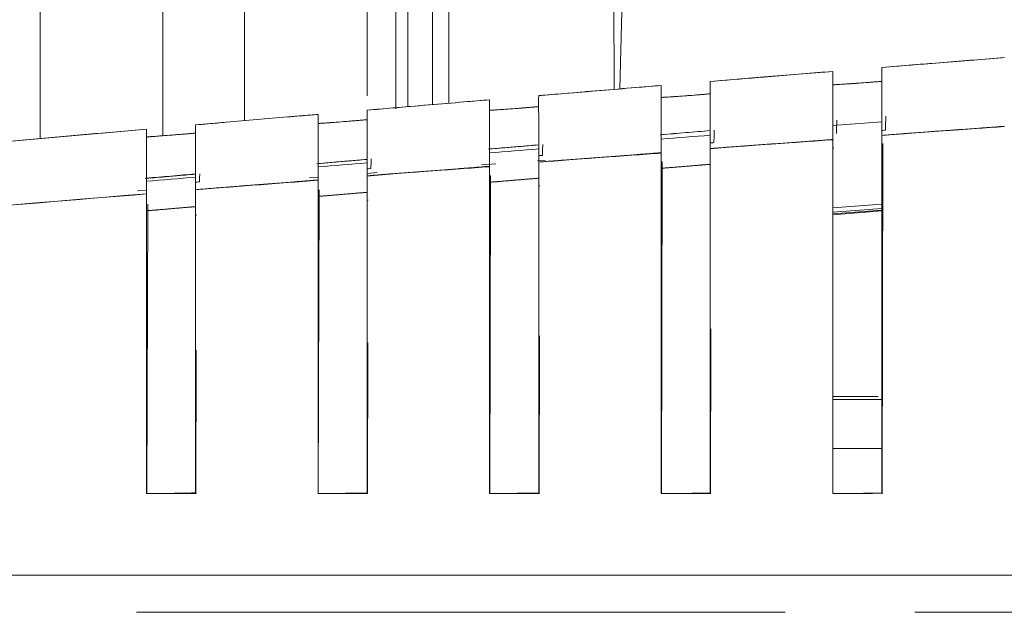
# Model space of a CAD drawing. Header units: millimetres. Extents: x 19 to 844, y 7 to 552.
# Tile 8 of 177: x 96.85 to 106.49, y 114.45 to 120.25. Entities that reach past the tile are written whole.
import ezdxf

# ---------------------------------------------------------------- set-up
doc = ezdxf.new("R2010")
doc.units = ezdxf.units.MM
doc.linetypes.add('PHANTOM', pattern=[12.7, 6.35, -1.27, 1.27, -1.27, 1.27, -1.27])

msp = doc.modelspace()

# ---------------------------------------------------------------- linework, layer by layer
at = {"color": 8, "linetype": 'PHANTOM', "lineweight": 0}
for p, q in [((102.6661, 119.5692), (102.6515, 132.8412)), ((100.8883, 130.6413), (100.8883, 119.42)), ((59.8902, 114.4463), (313.4065, 114.4463))]:
    msp.add_line(p, q, dxfattribs=at)
at = {"color": 7, "linetype": 'Continuous', "lineweight": 15}
for p, q in [((100.6483, 130.6299), (100.6483, 119.3997)), ((101.0483, 119.4336), (101.0483, 130.649)), ((100.2483, 130.6108), (100.2483, 119.5058)), ((98.2483, 130.4426), (98.2483, 119.1151)), ((99.0483, 119.2625), (99.0483, 130.5227)), ((97.0483, 119.0878), (97.0483, 130.2896)), ((102.9998, 130.1576), (102.7227, 119.574)), ((100.5283, 121.9315), (100.5283, 119.3772)), ((99.7684, 119.3248), (99.7684, 119.3248)), ((99.7684, 119.3248), (99.7684, 119.3248)), ((105.2884, 119.2524), (104.8084, 119.2152)), ((104.8444, 119.1763), (104.8472, 119.2674)), ((104.8432, 119.1361), (104.8444, 119.1752)), ((103.1679, 119.1296), (103.1166, 119.1253)), ((103.1283, 117.5676), (103.1283, 119.0826)), ((103.1679, 119.1289), (103.1679, 119.1296)), ((101.4886, 118.9893), (101.4368, 118.9849)), ((101.4886, 118.9887), (101.4886, 118.9893)), ((101.9283, 118.9861), (101.9283, 118.9351)), ((104.8071, 118.994), (104.8171, 118.9947)), ((105.2912, 115.6082), (105.2983, 119.0379)), ((100.2483, 118.8836), (100.2483, 118.8839)), ((101.4483, 118.8942), (101.4483, 118.9474)), ((101.9182, 118.8688), (101.9912, 118.8739)), ((103.1271, 118.8586), (103.1375, 118.8594)), ((103.1375, 118.8594), (103.1304, 115.6115)), ((99.8093, 118.8467), (99.7569, 118.8422)), ((99.7683, 118.8429), (99.7683, 118.8426)), ((99.7683, 118.7605), (99.7683, 118.8096)), ((99.8093, 118.8462), (99.8093, 118.8467)), ((100.2483, 118.8491), (100.2483, 118.8007)), ((101.3682, 118.831), (101.5087, 118.8406)), ((98.1299, 118.7016), (98.0772, 118.6969)), ((98.0883, 118.6998), (98.0883, 118.6976)), ((98.1299, 118.7012), (98.1299, 118.7016)), ((98.5683, 118.7096), (98.5683, 118.6644)), ((99.6847, 118.7032), (99.7683, 118.7096)), ((100.2483, 118.7465), (100.3459, 118.754)), ((101.4471, 118.721), (101.4579, 118.7218)), ((101.4579, 118.7218), (101.4507, 115.6115)), ((98.0017, 118.5739), (98.0883, 118.5806)), ((99.7794, 118.5858), (99.7709, 115.6115)), ((101.9284, 118.624), (101.9389, 118.6249)), ((100.2483, 118.482), (100.2484, 118.482)), ((100.2484, 118.482), (100.2593, 118.4829)), ((98.1003, 118.4455), (98.0911, 115.6115)), ((104.8083, 118.4091), (105.2883, 118.4464)), ((105.2883, 118.4031), (104.8083, 118.3662)), ((104.8083, 118.3504), (105.2883, 118.3873)), ((105.2883, 118.3781), (104.8083, 118.3414)), ((98.5684, 118.3375), (98.5798, 118.3385)), ((103.6114, 115.6082), (103.615, 117.2233)), ((101.9317, 115.6081), (101.9354, 117.1552)), ((100.2519, 115.6081), (100.2557, 117.0861)), ((98.5722, 115.6082), (98.5761, 117.016)), ((104.8083, 116.5615), (105.253, 116.5621)), ((104.8121, 116.5315), (105.2891, 116.5315)), ((104.8112, 116.0515), (105.2892, 116.0515)), ((103.1283, 115.6115), (103.1283, 115.8799)), ((98.0883, 115.6115), (98.5683, 115.6115)), ((99.7683, 115.6115), (100.2483, 115.6115)), ((101.4483, 115.6115), (101.9283, 115.6115)), ((103.1283, 115.6115), (103.6086, 115.6115)), ((313.4065, 114.8115), (59.8902, 114.8115))]:
    msp.add_line(p, q, dxfattribs=at)
for points, knots in [([(60.9433, 117.5934), (61.0802, 117.679), (61.3412, 117.8423), (61.9501, 118.2254), (62.7222, 118.7148), (63.6231, 119.2917), (64.2966, 119.7262), (64.8008, 120.053), (65.3632, 120.4185), (66.112, 120.9074), (67.0064, 121.4942), (67.8253, 122.033), (68.4899, 122.4708), (69.0189, 122.8191), (69.5942, 123.1976), (70.3182, 123.673), (71.2417, 124.2766), (72.1958, 124.8951), (73.4955, 125.7271), (75.1328, 126.7505), (77.1957, 127.9736), (79.0295, 128.9766), (80.6204, 129.7739), (82.5208, 130.658), (84.4137, 131.4152), (86.2407, 132.0208), (87.6041, 132.4336), (89.0129, 132.8006), (90.4458, 133.1143), (91.4868, 133.316), (92.5029, 133.4897), (93.5399, 133.6444), (94.617, 133.7826), (95.761, 133.9057), (96.9349, 134.0079), (98.1213, 134.0881), (99.0961, 134.137), (99.8733, 134.1665), (100.442, 134.1837), (101.0048, 134.1965), (101.5544, 134.2051), (102.1013, 134.2105), (102.4639, 134.2111), (102.6483, 134.2115)], [0, 0, 0, 0, 0.013363, 0.025483, 0.059403, 0.088116, 0.112332, 0.124151, 0.136111, 0.165436, 0.194236, 0.219705, 0.241304, 0.254814, 0.267806, 0.293323, 0.319711, 0.349745, 0.377, 0.431706, 0.48815, 0.545089, 0.57512, 0.607712, 0.683944, 0.705918, 0.726946, 0.770633, 0.792052, 0.811439, 0.830502, 0.848906, 0.867878, 0.887617, 0.908295, 0.927592, 0.946779, 0.955965, 0.965137, 0.97406, 0.982825, 0.991263, 1, 1, 1, 1]), ([(106.4884, 119.881), (106.2884, 119.865), (105.8884, 119.833), (105.4884, 119.8007), (105.2883, 119.7845)], [0, 0, 0, 0, 0.499812, 1, 1, 1, 1]), ([(106.4655, 119.8792), (106.2492, 119.8619), (105.872, 119.8317), (105.4949, 119.8012), (105.3341, 119.7882)], [0, 0, 0, 0, 0.573551, 1, 1, 1, 1]), ([(106.4655, 119.8792), (106.2492, 119.8619), (105.872, 119.8317), (105.4949, 119.8012), (105.3341, 119.7882)], [0, 0, 0, 0, 0.573551, 1, 1, 1, 1]), ([(104.8084, 119.7456), (104.6084, 119.7293), (104.2084, 119.6967), (103.8084, 119.6638), (103.6083, 119.6474)], [0, 0, 0, 0, 0.4998084, 1, 1, 1, 1]), ([(104.8084, 119.7456), (104.5844, 119.7274), (104.1989, 119.6959), (103.8134, 119.6642), (103.6518, 119.6509)], [0, 0, 0, 0, 0.580843, 1, 1, 1, 1]), ([(104.8084, 119.7456), (104.5844, 119.7274), (104.1989, 119.6959), (103.8134, 119.6642), (103.6518, 119.6509)], [0, 0, 0, 0, 0.580843, 1, 1, 1, 1]), ([(104.8078, 119.0787), (104.8078, 119.0968), (104.8078, 119.1332), (104.8078, 119.1872), (104.8079, 119.241), (104.808, 119.294), (104.8085, 119.3668), (104.8087, 119.4608), (104.8083, 119.5558), (104.8083, 119.6307), (104.8082, 119.6838), (104.8082, 119.7206), (104.8083, 119.7425), (104.8083, 119.7446), (104.8084, 119.7456)], [0, 0, 0, 0, 0.048715, 0.098407, 0.148983, 0.200336, 0.252348, 0.367462, 0.502393, 0.605677, 0.708047, 0.808475, 0.906044, 1, 1, 1, 1]), ([(105.2883, 119.7845), (105.2883, 119.7844), (105.2883, 119.7842), (105.2883, 119.7792), (105.2882, 119.7706), (105.2882, 119.7579), (105.2882, 119.7412), (105.2882, 119.7204), (105.2882, 119.6956), (105.2883, 119.667), (105.2883, 119.6347), (105.2884, 119.5834), (105.2883, 119.5029), (105.2884, 119.4067), (105.2883, 119.3144), (105.2883, 119.227), (105.2883, 119.1573), (105.2884, 119.1185)], [0, 0, 0, 0, 0.0473641, 0.0956284, 0.1447017, 0.1944817, 0.2448561, 0.2957038, 0.3468962, 0.3982998, 0.4497774, 0.5011913, 0.6198129, 0.7512568, 0.8112349, 0.8949631, 1, 1, 1, 1]), ([(103.6083, 119.6474), (103.6083, 119.6472), (103.6083, 119.6469), (103.6083, 119.6407), (103.6082, 119.6301), (103.6082, 119.6146), (103.6082, 119.5941), (103.6082, 119.5688), (103.6082, 119.5386), (103.6082, 119.5038), (103.6083, 119.4504), (103.6083, 119.3698), (103.6084, 119.2755), (103.6083, 119.1857), (103.6083, 119.0987), (103.6083, 119.0287), (103.6083, 118.9895)], [0, 0, 0, 0, 0.052351, 0.105844, 0.160361, 0.215766, 0.271909, 0.328627, 0.385746, 0.443083, 0.500454, 0.621151, 0.74905, 0.808403, 0.892885, 1, 1, 1, 1]), ([(105.2883, 119.6495), (105.2879, 119.6493), (105.2871, 119.649), (105.2803, 119.6482), (105.2675, 119.6468), (105.2461, 119.6449), (105.2142, 119.6422), (105.1756, 119.639), (105.1173, 119.6345), (105.0381, 119.6287), (104.9476, 119.6223), (104.8857, 119.6183), (104.8482, 119.6161), (104.8261, 119.615), (104.811, 119.6144), (104.8093, 119.6146), (104.8083, 119.6147)], [0, 0, 0, 0, 0.0449179, 0.0884574, 0.1314943, 0.1946694, 0.2590035, 0.324197, 0.3886679, 0.5160667, 0.6358242, 0.7518475, 0.8111047, 0.8702696, 0.9345576, 1, 1, 1, 1]), ([(105.2883, 119.6495), (105.2879, 119.6493), (105.2871, 119.649), (105.2803, 119.6482), (105.2675, 119.6468), (105.2461, 119.6449), (105.2142, 119.6422), (105.1756, 119.639), (105.1173, 119.6345), (105.0381, 119.6287), (104.9476, 119.6223), (104.8857, 119.6183), (104.8482, 119.6161), (104.8261, 119.615), (104.811, 119.6144), (104.8093, 119.6146), (104.8083, 119.6147)], [0, 0, 0, 0, 0.0449179, 0.0884574, 0.1314943, 0.1946694, 0.2590035, 0.324197, 0.3886679, 0.5160667, 0.6358242, 0.7518475, 0.8111047, 0.8702696, 0.9345576, 1, 1, 1, 1]), ([(104.8083, 119.6147), (104.8087, 119.6146), (104.8095, 119.6145), (104.8155, 119.6146), (104.8253, 119.615), (104.8389, 119.6156), (104.8563, 119.6166), (104.8877, 119.6185), (104.9454, 119.6223), (105.0459, 119.6292), (105.1448, 119.6363), (105.2162, 119.6424), (105.2577, 119.6458), (105.2837, 119.6484), (105.2868, 119.6491), (105.2883, 119.6495)], [0, 0, 0, 0, 0.040476, 0.081359, 0.122651, 0.164358, 0.206481, 0.249024, 0.355615, 0.484799, 0.653706, 0.740752, 0.83216, 0.91857, 1, 1, 1, 1]), ([(103.1284, 119.6078), (103.0455, 119.6009), (102.8456, 119.5843), (102.5294, 119.558), (102.2122, 119.5316), (102.0121, 119.5148), (101.9283, 119.5078)], [0, 0, 0, 0, 0.20712, 0.499805, 0.790503, 1, 1, 1, 1]), ([(103.1284, 119.6078), (102.9044, 119.5892), (102.5181, 119.5571), (102.1317, 119.5248), (101.9693, 119.5112)], [0, 0, 0, 0, 0.579585, 1, 1, 1, 1]), ([(103.1284, 119.6078), (102.9044, 119.5892), (102.5181, 119.5571), (102.1317, 119.5248), (101.9693, 119.5112)], [0, 0, 0, 0, 0.579585, 1, 1, 1, 1]), ([(103.1283, 118.9493), (103.1283, 118.967), (103.1283, 119.001), (103.1283, 119.049), (103.1283, 119.0918), (103.1283, 119.1294), (103.1283, 119.1618), (103.1284, 119.1889), (103.1284, 119.2468), (103.1283, 119.3299), (103.1283, 119.4225), (103.1282, 119.4935), (103.1282, 119.5461), (103.1282, 119.5826), (103.1283, 119.6045), (103.1283, 119.6067), (103.1284, 119.6078)], [0, 0, 0, 0, 0.048365, 0.0930132, 0.1336484, 0.17003, 0.2019686, 0.2293191, 0.2519745, 0.3801595, 0.5011416, 0.6044265, 0.7069202, 0.8075999, 0.9055486, 1, 1, 1, 1]), ([(101.4484, 119.4675), (101.3655, 119.4605), (101.1656, 119.4436), (100.8494, 119.4169), (100.5322, 119.39), (100.3321, 119.3729), (100.2483, 119.3658)], [0, 0, 0, 0, 0.207082, 0.499802, 0.790468, 1, 1, 1, 1]), ([(101.4484, 119.4675), (101.2244, 119.4486), (100.8371, 119.4159), (100.4499, 119.3829), (100.2865, 119.369)], [0, 0, 0, 0, 0.578208, 1, 1, 1, 1]), ([(101.4484, 119.4675), (101.2244, 119.4486), (100.8371, 119.4159), (100.4499, 119.3829), (100.2865, 119.369)], [0, 0, 0, 0, 0.578208, 1, 1, 1, 1]), ([(101.4483, 118.8162), (101.4483, 118.8335), (101.4483, 118.8668), (101.4483, 118.9137), (101.4483, 118.9559), (101.4483, 118.9931), (101.4483, 119.0253), (101.4484, 119.0526), (101.4484, 119.1102), (101.4483, 119.1925), (101.4483, 119.284), (101.4482, 119.3543), (101.4482, 119.4062), (101.4482, 119.4424), (101.4483, 119.4642), (101.4483, 119.4664), (101.4484, 119.4675)], [0, 0, 0, 0, 0.047656, 0.09179, 0.132128, 0.168446, 0.200568, 0.228356, 0.251709, 0.379853, 0.500909, 0.60425, 0.70678, 0.807493, 0.905484, 1, 1, 1, 1]), ([(101.9283, 119.5078), (101.9283, 119.5076), (101.9283, 119.5072), (101.9283, 119.5011), (101.9282, 119.4906), (101.9282, 119.4752), (101.9282, 119.455), (101.9282, 119.4299), (101.9282, 119.4001), (101.9282, 119.3657), (101.9283, 119.3129), (101.9283, 119.2333), (101.9284, 119.1395), (101.9283, 119.0499), (101.9283, 118.9638), (101.9283, 118.8952), (101.9283, 118.8571)], [0, 0, 0, 0, 0.052394, 0.105918, 0.160455, 0.215872, 0.27202, 0.328738, 0.385854, 0.443189, 0.50056, 0.621343, 0.749205, 0.810458, 0.894819, 1, 1, 1, 1]), ([(103.6083, 119.5268), (103.6079, 119.5266), (103.6071, 119.5263), (103.6003, 119.5255), (103.5874, 119.5242), (103.5658, 119.5222), (103.5337, 119.5195), (103.495, 119.5163), (103.4365, 119.5117), (103.3573, 119.5058), (103.2671, 119.4993), (103.2055, 119.4952), (103.1681, 119.4928), (103.1461, 119.4916), (103.1311, 119.4909), (103.1293, 119.4911), (103.1283, 119.4912)], [0, 0, 0, 0, 0.045044, 0.0886881, 0.1318155, 0.1951695, 0.25973, 0.3251302, 0.3897637, 0.5172528, 0.6367029, 0.7521573, 0.8111822, 0.8701973, 0.9345531, 1, 1, 1, 1]), ([(103.6083, 119.5268), (103.6079, 119.5266), (103.6071, 119.5263), (103.6003, 119.5255), (103.5874, 119.5242), (103.5658, 119.5222), (103.5337, 119.5195), (103.495, 119.5163), (103.4365, 119.5117), (103.3573, 119.5058), (103.2671, 119.4993), (103.2055, 119.4952), (103.1681, 119.4928), (103.1461, 119.4916), (103.1311, 119.4909), (103.1293, 119.4911), (103.1283, 119.4912)], [0, 0, 0, 0, 0.045044, 0.0886881, 0.1318155, 0.1951695, 0.25973, 0.3251302, 0.3897637, 0.5172528, 0.6367029, 0.7521573, 0.8111822, 0.8701973, 0.9345531, 1, 1, 1, 1]), ([(103.1283, 119.4912), (103.1287, 119.4911), (103.1295, 119.491), (103.1355, 119.4911), (103.1452, 119.4916), (103.1588, 119.4923), (103.1762, 119.4933), (103.2074, 119.4953), (103.2648, 119.4992), (103.3643, 119.5063), (103.4633, 119.5135), (103.5353, 119.5197), (103.5774, 119.5232), (103.6036, 119.5258), (103.6068, 119.5264), (103.6083, 119.5268)], [0, 0, 0, 0, 0.040341, 0.081121, 0.122342, 0.164009, 0.206125, 0.248692, 0.354456, 0.483575, 0.649741, 0.740043, 0.831522, 0.918168, 1, 1, 1, 1]), ([(100.2483, 119.3658), (100.2483, 119.3656), (100.2483, 119.3652), (100.2483, 119.3591), (100.2482, 119.3487), (100.2482, 119.3334), (100.2482, 119.3135), (100.2482, 119.2887), (100.2482, 119.2593), (100.2482, 119.2254), (100.2483, 119.1733), (100.2483, 119.0947), (100.2484, 119.0016), (100.2483, 118.9127), (100.2483, 118.8275), (100.2483, 118.76), (100.2483, 118.7227)], [0, 0, 0, 0, 0.052426, 0.105967, 0.16051, 0.215921, 0.272054, 0.328751, 0.385843, 0.443153, 0.500501, 0.621364, 0.749213, 0.811706, 0.896013, 1, 1, 1, 1]), ([(101.9283, 119.4012), (101.9279, 119.4011), (101.9271, 119.4009), (101.9202, 119.4), (101.9073, 119.3988), (101.8856, 119.3968), (101.8533, 119.394), (101.8144, 119.3908), (101.7557, 119.3861), (101.6764, 119.3801), (101.5865, 119.3734), (101.5252, 119.3692), (101.4881, 119.3667), (101.4661, 119.3654), (101.4511, 119.3647), (101.4493, 119.3648), (101.4483, 119.3649)], [0, 0, 0, 0, 0.045177, 0.088931, 0.132152, 0.195695, 0.260497, 0.326115, 0.390916, 0.518483, 0.637602, 0.752466, 0.811255, 0.870117, 0.934545, 1, 1, 1, 1]), ([(101.9283, 119.4012), (101.9279, 119.4011), (101.9271, 119.4009), (101.9202, 119.4), (101.9073, 119.3988), (101.8856, 119.3968), (101.8533, 119.394), (101.8144, 119.3908), (101.7557, 119.3861), (101.6764, 119.3801), (101.5865, 119.3734), (101.5252, 119.3692), (101.4881, 119.3667), (101.4661, 119.3654), (101.4511, 119.3647), (101.4493, 119.3648), (101.4483, 119.3649)], [0, 0, 0, 0, 0.045177, 0.088931, 0.132152, 0.195695, 0.260497, 0.326115, 0.390916, 0.518483, 0.637602, 0.752466, 0.811255, 0.870117, 0.934545, 1, 1, 1, 1]), ([(101.4483, 119.3649), (101.4487, 119.3648), (101.4495, 119.3647), (101.4555, 119.3649), (101.4651, 119.3654), (101.4787, 119.3662), (101.496, 119.3672), (101.5271, 119.3693), (101.5842, 119.3733), (101.6828, 119.3806), (101.782, 119.3879), (101.8497, 119.3938), (101.8874, 119.3969), (101.9112, 119.3991), (101.9257, 119.4006), (101.9275, 119.401), (101.9283, 119.4012)], [0, 0, 0, 0, 0.040198, 0.080865, 0.122002, 0.163614, 0.205705, 0.248278, 0.353178, 0.482145, 0.646123, 0.739025, 0.808234, 0.874793, 0.938712, 1, 1, 1, 1]), ([(99.7682, 119.3245), (99.7424, 119.3223), (99.6834, 119.3172), (99.5837, 119.3088), (99.4099, 119.294), (99.1692, 119.2734), (98.9106, 119.251), (98.7104, 119.2335), (98.61, 119.2248), (98.5683, 119.2211)], [0, 0, 0, 0, 0.064477, 0.147534, 0.249183, 0.498983, 0.749159, 0.895714, 1, 1, 1, 1]), ([(99.7683, 118.6825), (99.7683, 118.7019), (99.7683, 118.7391), (99.7683, 118.791), (99.7683, 118.8368), (99.7683, 118.8764), (99.7684, 118.9098), (99.7684, 118.9705), (99.7683, 119.0532), (99.7683, 119.1499), (99.7683, 119.2264), (99.7684, 119.277), (99.7683, 119.3069), (99.7681, 119.3236), (99.7682, 119.3242), (99.7682, 119.3245)], [0, 0, 0, 0, 0.0532487, 0.1020846, 0.1461413, 0.1851297, 0.2188303, 0.2470824, 0.3732801, 0.4921138, 0.6188945, 0.7370454, 0.819911, 0.9080259, 1, 1, 1, 1]), ([(100.2483, 119.2729), (100.2479, 119.2728), (100.2471, 119.2726), (100.2402, 119.2718), (100.2272, 119.2705), (100.2053, 119.2685), (100.1728, 119.2657), (100.1337, 119.2625), (100.0748, 119.2577), (99.9955, 119.2515), (99.9059, 119.2448), (99.845, 119.2404), (99.8081, 119.2378), (99.7861, 119.2364), (99.7711, 119.2356), (99.7693, 119.2357), (99.7683, 119.2357)], [0, 0, 0, 0, 0.0453196, 0.0891894, 0.1325086, 0.1962507, 0.2613174, 0.3271653, 0.3921315, 0.519742, 0.6385054, 0.7527625, 0.8113127, 0.8700228, 0.9345301, 1, 1, 1, 1]), ([(100.2483, 119.2729), (100.2479, 119.2728), (100.2471, 119.2726), (100.2402, 119.2718), (100.2272, 119.2705), (100.2053, 119.2685), (100.1728, 119.2657), (100.1337, 119.2625), (100.0748, 119.2577), (99.9955, 119.2515), (99.9059, 119.2448), (99.845, 119.2404), (99.8081, 119.2378), (99.7861, 119.2364), (99.7711, 119.2356), (99.7693, 119.2357), (99.7683, 119.2357)], [0, 0, 0, 0, 0.0453196, 0.0891894, 0.1325086, 0.1962507, 0.2613174, 0.3271653, 0.3921315, 0.519742, 0.6385054, 0.7527625, 0.8113127, 0.8700228, 0.9345301, 1, 1, 1, 1]), ([(99.7683, 119.2357), (99.7687, 119.2357), (99.7694, 119.2356), (99.7754, 119.2359), (99.785, 119.2364), (99.7986, 119.2372), (99.8159, 119.2384), (99.8468, 119.2405), (99.9036, 119.2447), (100.0014, 119.252), (100.1007, 119.2595), (100.1689, 119.2654), (100.2071, 119.2687), (100.2311, 119.2708), (100.2457, 119.2723), (100.2475, 119.2727), (100.2483, 119.2729)], [0, 0, 0, 0, 0.040078, 0.080651, 0.121723, 0.163297, 0.205378, 0.247967, 0.352043, 0.480864, 0.643156, 0.738212, 0.807518, 0.874244, 0.938401, 1, 1, 1, 1]), ([(105.327, 119.3062), (105.3268, 119.2966), (105.3266, 119.2774), (105.3251, 119.2449), (105.3246, 119.2159), (105.3231, 119.1898), (105.323, 119.1772), (105.323, 119.1709)], [0, 0, 0, 0, 0.207399, 0.412309, 0.710661, 0.855882, 1, 1, 1, 1]), ([(98.0883, 119.1796), (97.3249, 119.1127), (95.8545, 118.9839), (93.7335, 118.7931), (91.7815, 118.6145), (89.9983, 118.4486), (88.3838, 118.2961), (86.938, 118.1579), (85.6608, 118.0344), (83.9677, 117.8691), (81.3342, 117.6081), (77.7698, 117.2453), (74.1418, 116.8658), (71.88, 116.6223), (70.9183, 116.5188)], [0, 0, 0, 0, 0.084204, 0.162207, 0.234009, 0.29961, 0.359011, 0.412212, 0.459211, 0.500011, 0.599156, 0.750014, 0.893717, 1, 1, 1, 1]), ([(98.0883, 119.1797), (96.528, 119.0417), (93.3441, 118.7602), (90.1123, 118.4628), (88.441, 118.3012), (88.3921, 118.2965)], [0, 0, 0, 0, 0.4826653, 0.9848613, 1, 1, 1, 1]), ([(98.0883, 119.1797), (96.528, 119.0417), (93.3441, 118.7602), (90.1123, 118.4628), (88.441, 118.3012), (88.3921, 118.2965)], [0, 0, 0, 0, 0.4826653, 0.9848613, 1, 1, 1, 1]), ([(98.0883, 118.5473), (98.0883, 118.5662), (98.0883, 118.6025), (98.0883, 118.6533), (98.0883, 118.6984), (98.0883, 118.7376), (98.0884, 118.7711), (98.0884, 118.8313), (98.0883, 118.913), (98.0883, 119.0017), (98.0882, 119.07), (98.0881, 119.1209), (98.088, 119.1564), (98.0881, 119.1775), (98.0882, 119.1789), (98.0883, 119.1796)], [0, 0, 0, 0, 0.05283, 0.101487, 0.145632, 0.184998, 0.219379, 0.248624, 0.375372, 0.49511, 0.597486, 0.700207, 0.802201, 0.90244, 1, 1, 1, 1]), ([(98.5683, 119.2211), (98.5683, 119.2213), (98.5683, 119.2215), (98.5682, 119.2173), (98.5682, 119.2095), (98.5681, 119.1976), (98.5681, 119.1818), (98.5681, 119.162), (98.5682, 119.1382), (98.5682, 119.1106), (98.5683, 119.0795), (98.5683, 119.03), (98.5683, 118.9537), (98.5684, 118.8616), (98.5683, 118.7734), (98.5683, 118.6892), (98.5683, 118.6229), (98.5683, 118.5865)], [0, 0, 0, 0, 0.048081, 0.097043, 0.146789, 0.197216, 0.248209, 0.299643, 0.35139, 0.403314, 0.455278, 0.507143, 0.6262, 0.752371, 0.815457, 0.89865, 1, 1, 1, 1]), ([(103.6083, 119.1652), (103.5284, 119.1586), (103.3684, 119.1454), (103.2084, 119.1322), (103.1283, 119.1255)], [0, 0, 0, 0, 0.4999233, 1, 1, 1, 1]), ([(103.6477, 119.1691), (103.6476, 119.1605), (103.6474, 119.1433), (103.6458, 119.1142), (103.6454, 119.0883), (103.6438, 119.065), (103.6438, 119.0538), (103.6438, 119.0482)], [0, 0, 0, 0, 0.2073235, 0.4122444, 0.7106066, 0.8558288, 1, 1, 1, 1]), ([(105.323, 119.1709), (105.3187, 119.1702), (105.3136, 119.1693), (105.292, 119.1674), (105.2883, 119.167)], [0, 0, 0, 0, 0.831631, 1, 1, 1, 1]), ([(105.2884, 119.1183), (105.3872, 119.1263), (105.586, 119.1425), (105.8904, 119.1643), (106.1912, 119.1849), (106.3919, 119.1988), (106.4871, 119.2055)], [0, 0, 0, 0, 0.247548, 0.497812, 0.76178, 1, 1, 1, 1]), ([(98.5683, 119.1418), (98.5681, 119.1417), (98.5675, 119.1415), (98.5631, 119.141), (98.5529, 119.14), (98.5314, 119.138), (98.4949, 119.1349), (98.453, 119.1313), (98.3939, 119.1265), (98.3146, 119.1202), (98.2254, 119.1133), (98.1648, 119.1087), (98.1281, 119.1061), (98.1062, 119.1046), (98.0911, 119.1037), (98.0893, 119.1038), (98.0883, 119.1038)], [0, 0, 0, 0, 0.036772, 0.072422, 0.107413, 0.183625, 0.262193, 0.328288, 0.393398, 0.520918, 0.639315, 0.752979, 0.811299, 0.869875, 0.934491, 1, 1, 1, 1]), ([(98.5683, 119.1418), (98.5681, 119.1417), (98.5675, 119.1415), (98.5631, 119.141), (98.5529, 119.14), (98.5314, 119.138), (98.4949, 119.1349), (98.453, 119.1313), (98.3939, 119.1265), (98.3146, 119.1202), (98.2254, 119.1133), (98.1648, 119.1087), (98.1281, 119.1061), (98.1062, 119.1046), (98.0911, 119.1037), (98.0893, 119.1038), (98.0883, 119.1038)], [0, 0, 0, 0, 0.036772, 0.072422, 0.107413, 0.183625, 0.262193, 0.328288, 0.393398, 0.520918, 0.639315, 0.752979, 0.811299, 0.869875, 0.934491, 1, 1, 1, 1]), ([(98.0883, 119.1038), (98.0887, 119.1038), (98.0894, 119.1037), (98.0954, 119.104), (98.105, 119.1046), (98.1185, 119.1055), (98.1358, 119.1067), (98.1665, 119.1089), (98.223, 119.1131), (98.3201, 119.1206), (98.4195, 119.1283), (98.4881, 119.1343), (98.5267, 119.1376), (98.5509, 119.1398), (98.5657, 119.1413), (98.5675, 119.1416), (98.5683, 119.1418)], [0, 0, 0, 0, 0.039973, 0.080466, 0.121484, 0.163029, 0.205107, 0.247719, 0.350966, 0.479635, 0.640479, 0.737285, 0.806738, 0.873667, 0.938084, 1, 1, 1, 1]), ([(103.6083, 119.1206), (103.6084, 118.7441), (103.6084, 117.9781), (103.6086, 116.8084), (103.6087, 116.0149), (103.6087, 115.6115)], [0, 0, 0, 0, 0.322072, 0.655317, 1, 1, 1, 1]), ([(103.6084, 118.9877), (103.7072, 118.9959), (103.906, 119.0123), (104.2103, 119.0344), (104.5111, 119.0554), (104.7118, 119.0695), (104.8071, 119.0762)], [0, 0, 0, 0, 0.24748, 0.497728, 0.761692, 1, 1, 1, 1]), ([(104.8071, 119.0762), (104.8073, 118.8852), (104.8081, 118.3088), (104.8087, 117.4401), (104.8083, 116.4761), (104.8083, 115.8976), (104.8083, 115.6113)], [0, 0, 0, 0, 0.1655031, 0.4994295, 0.7522028, 1, 1, 1, 1]), ([(104.8083, 115.6111), (104.8083, 115.9969), (104.8083, 116.5755), (104.8083, 117.7316), (104.8083, 118.5014), (104.8083, 119.0787)], [0, 0, 0, 0, 0.333492, 0.500242, 1, 1, 1, 1]), ([(105.2893, 115.6149), (105.2892, 115.9761), (105.2889, 116.5598), (105.288, 117.4348), (105.2884, 118.2415), (105.2884, 118.8256), (105.2884, 119.1183)], [0, 0, 0, 0, 0.309087, 0.499582, 0.749174, 1, 1, 1, 1]), ([(105.2883, 119.1184), (105.2883, 118.5345), (105.2883, 117.6586), (105.2883, 116.4898), (105.2883, 115.9052), (105.2883, 115.613)], [0, 0, 0, 0, 0.50011, 0.750099, 1, 1, 1, 1]), ([(101.9283, 119.0256), (101.8951, 119.0228), (101.8151, 119.0161), (101.6884, 119.0055), (101.5617, 118.9948), (101.4817, 118.9881), (101.4483, 118.9853)], [0, 0, 0, 0, 0.2080751, 0.499922, 0.7915626, 1, 1, 1, 1]), ([(101.9684, 119.0296), (101.9684, 119.0241), (101.9683, 119.0131), (101.9669, 118.9918), (101.9667, 118.9687), (101.9648, 118.944), (101.9646, 118.9298), (101.9646, 118.9227)], [0, 0, 0, 0, 0.148476, 0.296098, 0.583776, 0.793559, 1, 1, 1, 1]), ([(103.6094, 115.6151), (103.6093, 115.8785), (103.6092, 116.2528), (103.6081, 116.8146), (103.6083, 117.3935), (103.6084, 118.1435), (103.6084, 118.7058), (103.6084, 118.9877)], [0, 0, 0, 0, 0.234132, 0.332794, 0.499545, 0.749033, 1, 1, 1, 1]), ([(103.6083, 118.9894), (103.6083, 118.6232), (103.6083, 117.8819), (103.6083, 116.7559), (103.6083, 115.9959), (103.6083, 115.6115)], [0, 0, 0, 0, 0.325422, 0.658755, 1, 1, 1, 1]), ([(103.6438, 119.0482), (103.6394, 119.0475), (103.6342, 119.0467), (103.6122, 119.0447), (103.6084, 119.0444)], [0, 0, 0, 0, 0.82429, 1, 1, 1, 1]), ([(100.2483, 118.8836), (100.2151, 118.8808), (100.1351, 118.874), (100.0084, 118.8631), (99.8817, 118.8523), (99.8017, 118.8455), (99.7683, 118.8426)], [0, 0, 0, 0, 0.208064, 0.499921, 0.79157, 1, 1, 1, 1]), ([(100.289, 118.8876), (100.2891, 118.8828), (100.2891, 118.8732), (100.2876, 118.8545), (100.2874, 118.8345), (100.2854, 118.813), (100.2854, 118.8006), (100.2853, 118.7945)], [0, 0, 0, 0, 0.1484154, 0.2960383, 0.5837072, 0.7934917, 1, 1, 1, 1]), ([(101.9646, 118.9227), (101.9601, 118.9221), (101.9547, 118.9213), (101.9324, 118.9193), (101.9283, 118.9189)], [0, 0, 0, 0, 0.817134, 1, 1, 1, 1]), ([(101.9284, 118.8552), (102.0272, 118.8635), (102.2259, 118.8801), (102.5302, 118.9026), (102.831, 118.9238), (103.0318, 118.9382), (103.127, 118.945)], [0, 0, 0, 0, 0.24742, 0.497648, 0.7616, 1, 1, 1, 1]), ([(103.127, 118.945), (103.1273, 118.7573), (103.1281, 118.2027), (103.1287, 117.3671), (103.1283, 116.4435), (103.1283, 115.8868), (103.1283, 115.6112)], [0, 0, 0, 0, 0.169042, 0.499398, 0.752175, 1, 1, 1, 1]), ([(103.1283, 115.6115), (103.1283, 116.1779), (103.1283, 117.2911), (103.1283, 118.403), (103.1283, 118.9491)], [0, 0, 0, 0, 0.508842, 1, 1, 1, 1]), ([(100.2484, 118.7208), (100.3471, 118.7292), (100.5458, 118.746), (100.8501, 118.7688), (101.1509, 118.7904), (101.3517, 118.8049), (101.447, 118.8119)], [0, 0, 0, 0, 0.2473385, 0.4975452, 0.7614936, 1, 1, 1, 1]), ([(100.2853, 118.7945), (100.2812, 118.7939), (100.2765, 118.7932), (100.256, 118.7913), (100.2535, 118.7911)], [0, 0, 0, 0, 0.88083, 1, 1, 1, 1]), ([(101.447, 118.8119), (101.4473, 118.6295), (101.4481, 118.0979), (101.4487, 117.2985), (101.4484, 116.4139), (101.4484, 115.8787), (101.4484, 115.6112)], [0, 0, 0, 0, 0.171067, 0.498676, 0.74949, 1, 1, 1, 1]), ([(101.4483, 115.6115), (101.4483, 116.1554), (101.4483, 117.2243), (101.4483, 118.2918), (101.4483, 118.8161)], [0, 0, 0, 0, 0.508887, 1, 1, 1, 1]), ([(101.9294, 115.6152), (101.9294, 115.7488), (101.9293, 116.0155), (101.9283, 116.5514), (101.9282, 117.227), (101.9284, 118.0404), (101.9284, 118.5843), (101.9284, 118.8552)], [0, 0, 0, 0, 0.123581, 0.246736, 0.495946, 0.749033, 1, 1, 1, 1]), ([(101.9283, 118.8569), (101.9283, 118.5052), (101.9283, 117.7932), (101.9283, 116.7113), (101.9283, 115.981), (101.9283, 115.6115)], [0, 0, 0, 0, 0.325321, 0.658654, 1, 1, 1, 1]), ([(98.5683, 118.7392), (98.5351, 118.7364), (98.4551, 118.7294), (98.3284, 118.7184), (98.2017, 118.7074), (98.1217, 118.7004), (98.0883, 118.6975)], [0, 0, 0, 0, 0.208053, 0.49992, 0.791579, 1, 1, 1, 1]), ([(98.0883, 115.6115), (98.0883, 115.9553), (98.0883, 116.6391), (98.0883, 117.6584), (98.0883, 118.3336), (98.0883, 118.6694)], [0, 0, 0, 0, 0.337, 0.670314, 1, 1, 1, 1]), ([(98.5684, 118.5845), (98.667, 118.5932), (98.8655, 118.6107), (99.1651, 118.6332), (99.4663, 118.6554), (99.6675, 118.6722), (99.7679, 118.6805)], [0, 0, 0, 0, 0.246845, 0.496846, 0.748744, 1, 1, 1, 1]), ([(98.6097, 118.7433), (98.6098, 118.7391), (98.6099, 118.7308), (98.6083, 118.7147), (98.6082, 118.6976), (98.6061, 118.6792), (98.6061, 118.6686), (98.6061, 118.6634)], [0, 0, 0, 0, 0.1483528, 0.2959758, 0.5836351, 0.7934225, 1, 1, 1, 1]), ([(99.7679, 118.6805), (99.768, 118.4135), (99.7682, 117.83), (99.7685, 117.0292), (99.7683, 116.2731), (99.7683, 115.8336), (99.7684, 115.6112)], [0, 0, 0, 0, 0.261161, 0.57081, 0.782796, 1, 1, 1, 1]), ([(99.7683, 115.6115), (99.7683, 116.133), (99.7683, 117.1573), (99.7683, 118.1802), (99.7683, 118.6824)], [0, 0, 0, 0, 0.509109, 1, 1, 1, 1]), ([(100.2495, 115.6154), (100.2494, 115.7435), (100.2494, 115.9991), (100.2483, 116.5129), (100.2482, 117.1603), (100.2484, 117.9399), (100.2484, 118.4611), (100.2484, 118.7208)], [0, 0, 0, 0, 0.123608, 0.246788, 0.496045, 0.748953, 1, 1, 1, 1]), ([(100.2483, 118.7225), (100.2483, 118.3855), (100.2483, 117.703), (100.2483, 116.666), (100.2483, 115.9658), (100.2483, 115.6115)], [0, 0, 0, 0, 0.325261, 0.658594, 1, 1, 1, 1]), ([(98.5695, 115.6156), (98.5695, 115.7381), (98.5695, 115.9826), (98.5683, 116.4739), (98.5682, 117.0928), (98.5684, 117.838), (98.5684, 118.3362), (98.5684, 118.5845)], [0, 0, 0, 0, 0.123632, 0.246835, 0.496141, 0.748875, 1, 1, 1, 1]), ([(98.6061, 118.6634), (98.6016, 118.6628), (98.5959, 118.662), (98.5729, 118.66), (98.5683, 118.6596)], [0, 0, 0, 0, 0.804459, 1, 1, 1, 1]), ([(98.5683, 118.5864), (98.5683, 118.2641), (98.5683, 117.6117), (98.5683, 116.62), (98.5683, 115.9503), (98.5683, 115.6115)], [0, 0, 0, 0, 0.32519, 0.658522, 1, 1, 1, 1]), ([(70.3145, 116.1431), (71.2269, 116.2234), (72.9598, 116.376), (75.4228, 116.5896), (78.1178, 116.8225), (81.0824, 117.0804), (84.3989, 117.3741), (87.6907, 117.6653), (90.8619, 117.94), (94.3402, 118.235), (96.6991, 118.4303), (98.0884, 118.5453)], [0, 0, 0, 0, 0.098564, 0.187209, 0.266059, 0.389658, 0.50745, 0.624354, 0.74528, 0.849987, 1, 1, 1, 1]), ([(98.0883, 115.6115), (98.0883, 116.1101), (98.0883, 117.0894), (98.0883, 118.0672), (98.0883, 118.5471)], [0, 0, 0, 0, 0.509187, 1, 1, 1, 1]), ([(98.0884, 118.5453), (98.0884, 118.2223), (98.0884, 117.5737), (98.0884, 116.5956), (98.0884, 115.9403), (98.0884, 115.6112)], [0, 0, 0, 0, 0.330456, 0.663777, 1, 1, 1, 1]), ([(98.0884, 115.6112), (98.1087, 115.6112), (98.1487, 115.6112), (98.2288, 115.6102), (98.3286, 115.6111), (98.431, 115.6137), (98.5113, 115.6153), (98.5516, 115.6155), (98.5695, 115.6156)], [0, 0, 0, 0, 0.126733, 0.249561, 0.499012, 0.74899, 0.888252, 1, 1, 1, 1]), ([(99.7684, 115.6112), (99.7886, 115.6112), (99.8287, 115.6112), (99.9087, 115.6103), (100.0086, 115.6111), (100.1289, 115.6142), (100.2092, 115.615), (100.2495, 115.6154)], [0, 0, 0, 0, 0.126477, 0.249583, 0.499065, 0.749045, 1, 1, 1, 1]), ([(101.4484, 115.6112), (101.4686, 115.6112), (101.5086, 115.6112), (101.5887, 115.6104), (101.6886, 115.6111), (101.8089, 115.6141), (101.8892, 115.6149), (101.9294, 115.6152)], [0, 0, 0, 0, 0.126262, 0.249603, 0.499113, 0.749095, 1, 1, 1, 1]), ([(103.1283, 115.6112), (103.1485, 115.6112), (103.1886, 115.6112), (103.2686, 115.6104), (103.3685, 115.6111), (103.4888, 115.614), (103.5691, 115.6147), (103.6094, 115.6151)], [0, 0, 0, 0, 0.1261073, 0.2496769, 0.4992112, 0.7491648, 1, 1, 1, 1]), ([(104.8083, 115.6113), (104.8483, 115.611), (104.9284, 115.6106), (105.0485, 115.6111), (105.1688, 115.6139), (105.2491, 115.6146), (105.2893, 115.6149)], [0, 0, 0, 0, 0.249694, 0.499255, 0.74921, 1, 1, 1, 1]), ([(104.8083, 115.611), (104.8884, 115.611), (105.0083, 115.611), (105.1684, 115.6115), (105.2485, 115.6125), (105.2888, 115.613)], [0, 0, 0, 0, 0.499865, 0.748664, 1, 1, 1, 1])]:
    msp.add_open_spline(points, degree=3, knots=knots, dxfattribs=at)
at = {"color": 8, "linetype": 'PHANTOM', "lineweight": 0}
for points, knots in [([(61.7855, 117.7407), (61.9436, 117.8409), (62.2546, 118.038), (62.716, 118.3324), (63.1637, 118.6192), (63.5978, 118.8984), (64.0179, 119.1698), (64.424, 119.4331), (64.8161, 119.688), (65.1938, 119.9344), (65.5571, 120.1719), (65.9058, 120.4003), (66.2397, 120.6195), (66.5588, 120.8293), (66.8628, 121.0294), (67.1516, 121.2198), (67.4251, 121.4002), (67.6831, 121.5705), (67.9255, 121.7306), (68.1522, 121.8803), (68.3631, 122.0197), (68.558, 122.1484), (68.7369, 122.2666), (68.8996, 122.3741), (69.046, 122.4708), (69.1761, 122.5568), (69.2898, 122.6318), (69.387, 122.696), (69.4676, 122.7492), (69.5317, 122.7915), (69.768, 122.9475), (70.4651, 123.4076), (71.5272, 124.1049), (72.7276, 124.883), (74.1578, 125.7952), (75.9645, 126.9127), (77.9875, 128.0837), (80.3637, 129.3551), (82.8613, 130.5372), (85.8557, 131.6832), (88.2499, 132.4045), (90.2734, 132.8955), (91.8096, 133.2089), (93.4512, 133.4835), (95.1647, 133.7087), (96.995, 133.8864), (98.5192, 133.9883), (99.7705, 134.0458), (100.6159, 134.0732), (101.3414, 134.0886), (101.8755, 134.0956), (102.299, 134.0986), (102.5443, 134.0989), (102.6483, 134.0991)], [0, 0, 0, 0, 0.015812, 0.031112, 0.045898, 0.060172, 0.073933, 0.087181, 0.099916, 0.112139, 0.12385, 0.135048, 0.145733, 0.155906, 0.165567, 0.174715, 0.18335, 0.191474, 0.199084, 0.206182, 0.212767, 0.21884, 0.2244, 0.229447, 0.233982, 0.238004, 0.241513, 0.244509, 0.246993, 0.248964, 0.250422, 0.268802, 0.313074, 0.346792, 0.375746, 0.438432, 0.501144, 0.541819, 0.626615, 0.68929, 0.751856, 0.783116, 0.814314, 0.842957, 0.87651, 0.907685, 0.938549, 0.953206, 0.969323, 0.979673, 0.988234, 0.995009, 1, 1, 1, 1]), ([(70.1996, 117.9794), (70.29, 118.066), (70.473, 118.2415), (70.7538, 118.5085), (71.0433, 118.7826), (71.3416, 119.064), (71.8091, 119.5042), (72.4533, 120.1075), (73.5787, 121.1464), (75.0506, 122.47), (76.8699, 124.0285), (78.7503, 125.5445), (80.6561, 126.9635), (82.6559, 128.3103), (84.412, 129.3554), (85.939, 130.1625), (87.1804, 130.758), (88.4796, 131.318), (89.7783, 131.8124), (91.0763, 132.2458), (92.32, 132.6036), (93.5571, 132.9082), (95.0141, 133.2132), (96.7972, 133.5028), (98.5551, 133.6878), (99.9162, 133.78), (100.6662, 133.8148), (101.2228, 133.8329), (101.5831, 133.8418), (101.9407, 133.8481), (102.2954, 133.8518), (102.5311, 133.8522), (102.6483, 133.8523)], [0, 0, 0, 0, 0.013037, 0.026388, 0.040062, 0.054065, 0.068403, 0.105619, 0.143498, 0.221703, 0.299882, 0.372362, 0.446716, 0.515523, 0.585093, 0.621261, 0.658655, 0.69626, 0.732279, 0.764012, 0.796316, 0.823136, 0.849902, 0.892792, 0.933943, 0.951144, 0.968148, 0.974658, 0.981091, 0.987455, 0.993755, 1, 1, 1, 1]), ([(71.286, 116.9733), (71.389, 117.0714), (71.6086, 117.2809), (71.9616, 117.6163), (72.3593, 117.9927), (72.9413, 118.5407), (73.6051, 119.16), (74.2936, 119.795), (75.0366, 120.4735), (76.1111, 121.4404), (77.6879, 122.8165), (79.4315, 124.2595), (80.9603, 125.4363), (82.1289, 126.2829), (82.9921, 126.8765), (84.0009, 127.5387), (85.529, 128.4811), (87.6041, 129.5927), (89.823, 130.5526), (91.4243, 131.1241), (92.6916, 131.5164), (93.7167, 131.795), (94.807, 132.0488), (95.9104, 132.2694), (97.1987, 132.4774), (98.5683, 132.6409), (99.6596, 132.7327), (100.5248, 132.7864), (101.1235, 132.8133), (101.6546, 132.8292), (102.0253, 132.8366), (102.3528, 132.8405), (102.5568, 132.841), (102.6515, 132.8412)], [0, 0, 0, 0, 0.015066, 0.032158, 0.051276, 0.07242, 0.115349, 0.144807, 0.167897, 0.217159, 0.289474, 0.373282, 0.433874, 0.469908, 0.505911, 0.528793, 0.57783, 0.66378, 0.728031, 0.770731, 0.792092, 0.824199, 0.844943, 0.867316, 0.897285, 0.926079, 0.949045, 0.959755, 0.97458, 0.982135, 0.988887, 0.99484, 1, 1, 1, 1]), ([(105.2884, 119.1185), (105.3717, 119.125), (105.5715, 119.1407), (105.8882, 119.1634), (106.2047, 119.1859), (106.4045, 119.2015), (106.4878, 119.2079)], [0, 0, 0, 0, 0.208485, 0.499999, 0.791782, 1, 1, 1, 1]), ([(103.6083, 118.9895), (103.6917, 118.9961), (103.8915, 119.012), (104.2081, 119.0343), (104.5247, 119.0566), (104.7245, 119.0722), (104.8078, 119.0787)], [0, 0, 0, 0, 0.208497, 0.4999984, 0.7917824, 1, 1, 1, 1]), ([(101.9283, 118.8571), (102.0117, 118.8638), (102.2116, 118.88), (102.5284, 118.9033), (102.8451, 118.9266), (103.0451, 118.9426), (103.1283, 118.9493)], [0, 0, 0, 0, 0.208481, 0.499998, 0.791798, 1, 1, 1, 1]), ([(100.2483, 118.7227), (100.3317, 118.7296), (100.5316, 118.7461), (100.8484, 118.7696), (101.1651, 118.7932), (101.3651, 118.8094), (101.4483, 118.8162)], [0, 0, 0, 0, 0.208485, 0.499998, 0.791802, 1, 1, 1, 1]), ([(103.1283, 118.7964), (103.1617, 118.799), (103.2417, 118.8051), (103.3684, 118.8158), (103.495, 118.8264), (103.575, 118.8325), (103.6083, 118.8351)], [0, 0, 0, 0, 0.2081336, 0.500072, 0.791899, 1, 1, 1, 1]), ([(98.5683, 118.5865), (98.6517, 118.5935), (98.8516, 118.6104), (99.1684, 118.6347), (99.4851, 118.659), (99.6851, 118.6756), (99.7683, 118.6825)], [0, 0, 0, 0, 0.2084634, 0.4999983, 0.7917927, 1, 1, 1, 1]), ([(101.4483, 118.6597), (101.4817, 118.6623), (101.5617, 118.6686), (101.6884, 118.6794), (101.815, 118.6902), (101.895, 118.6964), (101.9283, 118.699)], [0, 0, 0, 0, 0.20812, 0.500073, 0.791895, 1, 1, 1, 1]), ([(70.3197, 116.1439), (71.1748, 116.2192), (72.85, 116.3666), (75.3108, 116.5801), (78.0615, 116.8182), (81.0824, 117.0809), (84.2881, 117.3646), (87.5795, 117.6556), (90.9834, 117.9515), (94.573, 118.2564), (96.9322, 118.4517), (98.0883, 118.5473)], [0, 0, 0, 0, 0.092393, 0.181015, 0.265865, 0.389563, 0.507393, 0.612251, 0.745203, 0.875141, 1, 1, 1, 1]), ([(99.7683, 118.5209), (99.8017, 118.5236), (99.8817, 118.5299), (100.0084, 118.5409), (100.135, 118.5519), (100.215, 118.5582), (100.2483, 118.5608)], [0, 0, 0, 0, 0.208107, 0.500074, 0.79189, 1, 1, 1, 1]), ([(98.0883, 118.38), (98.1217, 118.3827), (98.2017, 118.3891), (98.3284, 118.4003), (98.455, 118.4114), (98.535, 118.4178), (98.5683, 118.4205)], [0, 0, 0, 0, 0.208094, 0.500075, 0.791884, 1, 1, 1, 1])]:
    msp.add_open_spline(points, degree=3, knots=knots, dxfattribs=at)
at = {"color": 7, "linetype": 'Continuous', "lineweight": 15}
for points in [[(98.5683, 119.2214), (98.9686, 119.2561), (99.3687, 119.2906), (99.7684, 119.3248)], [(98.5683, 119.2214), (98.9686, 119.2561), (99.3687, 119.2906), (99.7684, 119.3248)], [(103.6083, 119.1653), (103.4484, 119.1521), (103.2884, 119.1389), (103.1283, 119.1257)], [(103.1283, 119.0826), (103.2884, 119.0953), (103.4484, 119.1079), (103.6083, 119.1206)], [(101.9283, 119.0258), (101.7684, 119.0124), (101.6084, 118.999), (101.4483, 118.9855)], [(101.4483, 118.9474), (101.6084, 118.9603), (101.7684, 118.9733), (101.9283, 118.9861)], [(100.2483, 118.8839), (100.0884, 118.8702), (99.9284, 118.8566), (99.7683, 118.8429)], [(99.7683, 118.8096), (99.9284, 118.8228), (100.0884, 118.836), (100.2483, 118.8491)], [(98.5683, 118.7416), (98.4084, 118.7277), (98.2484, 118.7138), (98.0883, 118.6998)], [(98.0883, 118.6694), (98.2484, 118.6828), (98.4084, 118.6962), (98.5683, 118.7096)]]:
    msp.add_open_spline(points, degree=3, dxfattribs=at)

doc.saveas('drawing.dxf')
